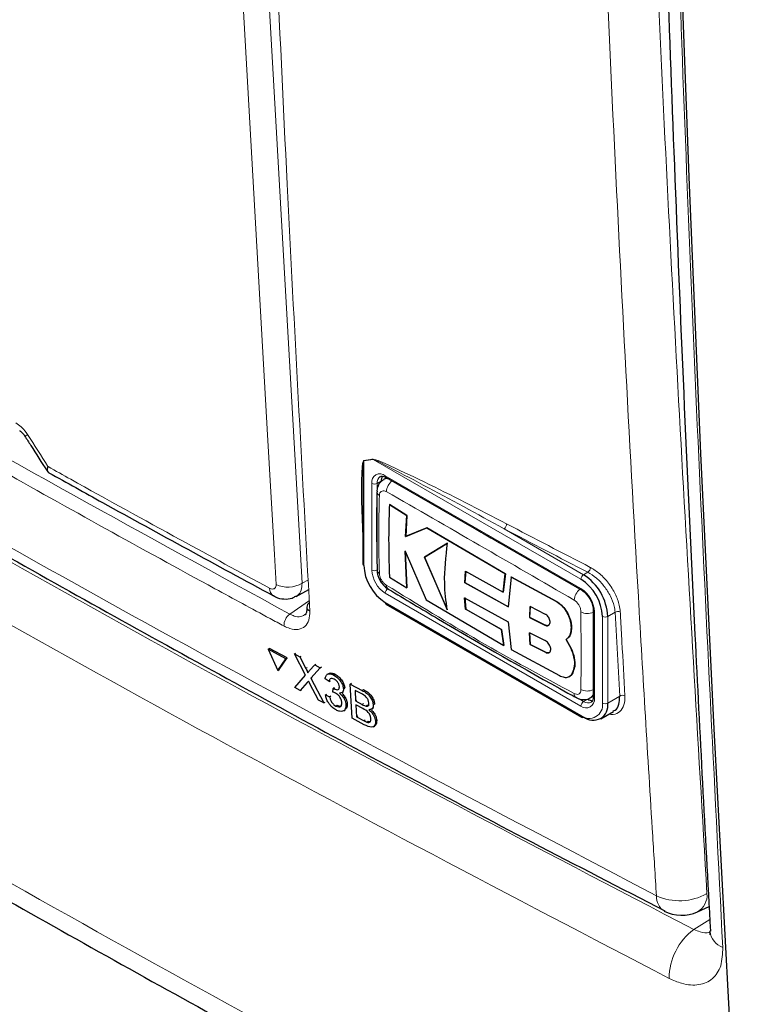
# Paper-space layout 'Blatt4' of a CAD drawing. Header units: millimetres. Extents: x 5 to 418, y 2 to 292.
# Tile 5 of 59: x 100 to 116, y 123 to 143. Entities that reach past the tile are written whole.
import ezdxf

# ---------------------------------------------------------------- set-up
doc = ezdxf.new("R2010")
doc.units = ezdxf.units.MM

psp = doc.layouts.new('Blatt4')

# ---------------------------------------------------------------- linework, layer by layer
at = {"color": 7, "linetype": 'Continuous', "lineweight": 18}
for p, q in [((105.578, 145.19), (106.357, 131.46)), ((107.853, 134.077), (107.658, 134.045)), ((107.658, 134.045), (107.658, 131.838)), ((112.24, 131.544), (107.853, 134.077)), ((108.111, 133.732), (112.24, 131.348)), ((107.828, 131.74), (107.828, 133.569)), ((108.026, 133.618), (107.941, 133.569)), ((107.941, 133.569), (107.941, 131.74)), ((110.617, 132.612), (112.297, 131.642)), ((112.297, 131.642), (112.384, 131.693)), ((106.357, 131.46), (106.488, 131.531)), ((112.24, 128.866), (108.111, 131.25)), ((106.096, 130.809), (106.509, 131.099)), ((108.111, 131.054), (112.24, 128.67)), ((111.717, 131.079), (111.72, 131.08)), ((112.523, 130.859), (112.523, 129.03)), ((112.693, 128.932), (112.693, 130.761)), ((112.96, 130.85), (112.806, 130.761)), ((112.806, 130.761), (112.806, 128.932)), ((113.059, 129.078), (112.96, 130.85)), ((111.48, 130.575), (111.483, 130.577)), ((111.489, 130.003), (111.492, 130.005)), ((106.437, 129.66), (106.463, 129.679)), ((106.462, 129.364), (106.489, 129.383)), ((107.625, 129.199), (107.652, 129.218)), ((107.624, 128.903), (107.651, 128.921)), ((112.199, 129.021), (112.297, 128.964)), ((112.382, 129.013), (112.297, 128.964)), ((112.806, 128.932), (113.059, 129.078)), ((107.664, 128.558), (107.69, 128.576)), ((114.621, 124.152), (114.958, 124.36))]:
    psp.add_line(p, q, dxfattribs=at)
at = {"color": 7, "linetype": 'Continuous', "lineweight": 25}
for p, q in [((108.137, 133.687), (108.076, 133.652)), ((108.127, 133.696), (112.257, 131.312)), ((107.635, 133.096), (107.635, 131.871)), ((108.199, 133.122), (108.202, 133.124)), ((108.567, 132.892), (108.199, 133.122)), ((108.202, 133.124), (108.569, 132.894)), ((108.539, 132.448), (108.567, 132.892)), ((108.569, 132.894), (108.542, 132.45)), ((108.567, 132.892), (108.569, 132.894)), ((108.986, 132.632), (108.539, 132.448)), ((108.542, 132.45), (108.989, 132.634)), ((108.986, 132.632), (108.989, 132.634)), ((110.643, 131.661), (108.986, 132.632)), ((108.989, 132.634), (110.646, 131.662)), ((108.539, 132.448), (108.542, 132.45)), ((109.424, 132.31), (108.937, 132.013)), ((108.94, 132.015), (109.427, 132.311)), ((108.531, 132.142), (108.971, 131.111)), ((108.566, 131.363), (108.531, 132.142)), ((108.534, 132.144), (108.568, 131.364)), ((108.937, 132.013), (108.94, 132.015)), ((108.937, 132.013), (109.419, 130.899)), ((109.422, 130.9), (108.94, 132.015)), ((108.199, 131.592), (108.566, 131.363)), ((109.787, 131.473), (109.807, 131.716)), ((109.81, 131.717), (109.79, 131.475)), ((109.807, 131.716), (110.596, 131.271)), ((110.596, 131.271), (110.643, 131.661)), ((110.646, 131.662), (110.599, 131.272)), ((110.643, 131.661), (110.646, 131.662)), ((110.767, 131.592), (110.705, 130.962)), ((110.767, 131.592), (110.769, 131.594)), ((111.717, 131.079), (110.767, 131.592)), ((110.769, 131.594), (111.72, 131.08)), ((109.787, 131.473), (109.79, 131.475)), ((110.705, 130.962), (109.787, 131.473)), ((109.79, 131.475), (110.708, 130.964)), ((106.23, 131.184), (106.498, 131.328)), ((108.566, 131.363), (108.568, 131.364)), ((110.596, 131.271), (110.599, 131.272)), ((108.127, 131.018), (112.257, 128.634)), ((108.971, 131.111), (110.61, 130.148)), ((109.786, 131.156), (110.704, 130.645)), ((109.806, 130.911), (109.786, 131.156)), ((109.789, 131.157), (109.809, 130.913)), ((111.167, 130.968), (111.155, 130.737)), ((111.158, 130.738), (111.17, 130.97)), ((111.489, 130.804), (111.167, 130.968)), ((109.806, 130.911), (109.809, 130.913)), ((110.563, 130.484), (109.806, 130.911)), ((109.809, 130.913), (110.566, 130.485)), ((112.499, 130.891), (112.499, 129.062)), ((110.704, 130.645), (110.765, 130.062)), ((111.155, 130.737), (111.158, 130.738)), ((111.155, 130.737), (111.48, 130.575)), ((111.483, 130.577), (111.158, 130.738)), ((110.563, 130.484), (110.566, 130.485)), ((110.61, 130.148), (110.563, 130.484)), ((110.566, 130.485), (110.613, 130.15)), ((111.154, 130.415), (111.167, 130.167)), ((111.479, 130.253), (111.154, 130.415)), ((111.17, 130.168), (111.156, 130.417)), ((112.037, 130.53), (112.04, 130.531)), ((110.61, 130.148), (110.613, 130.15)), ((111.167, 130.167), (111.17, 130.168)), ((111.167, 130.167), (111.489, 130.003)), ((111.492, 130.005), (111.17, 130.168)), ((112.032, 130.081), (111.925, 130.275)), ((111.926, 130.275), (111.929, 130.277)), ((111.927, 130.276), (112.035, 130.082)), ((105.64, 130.067), (105.668, 130.086)), ((106.012, 129.868), (105.64, 130.067)), ((105.64, 130.067), (105.846, 129.621)), ((106.039, 129.887), (105.668, 130.086)), ((106.194, 129.968), (106.221, 129.987)), ((106.428, 129.518), (106.194, 129.968)), ((106.194, 129.968), (106.309, 129.906)), ((110.765, 130.062), (111.786, 129.512)), ((112.032, 130.081), (112.035, 130.082)), ((105.846, 129.621), (106.012, 129.868)), ((105.873, 129.64), (106.039, 129.887)), ((106.012, 129.868), (106.039, 129.887)), ((106.309, 129.906), (106.335, 129.925)), ((106.309, 129.906), (106.437, 129.66)), ((106.515, 129.617), (106.622, 129.738)), ((106.622, 129.738), (106.648, 129.756)), ((106.622, 129.738), (106.738, 129.676)), ((105.846, 129.621), (105.873, 129.64)), ((106.201, 129.263), (106.428, 129.518)), ((106.738, 129.676), (106.543, 129.455)), ((106.738, 129.676), (106.764, 129.694)), ((106.91, 129.552), (106.881, 129.532)), ((107.026, 129.521), (107.052, 129.539)), ((112.064, 129.569), (112.067, 129.57)), ((106.462, 129.364), (106.317, 129.2)), ((106.7, 128.995), (106.521, 129.339)), ((106.543, 129.455), (106.569, 129.474)), ((106.543, 129.455), (106.814, 128.933)), ((106.926, 129.385), (106.84, 129.441)), ((106.926, 129.385), (106.952, 129.404)), ((107.373, 129.334), (107.399, 129.353)), ((107.414, 128.611), (107.373, 129.334)), ((107.373, 129.334), (107.625, 129.199)), ((111.999, 129.494), (112.002, 129.495)), ((106.317, 129.2), (106.201, 129.263)), ((106.317, 129.2), (106.344, 129.219)), ((106.851, 129.103), (106.877, 129.121)), ((106.851, 129.103), (106.936, 129.065)), ((107.005, 129.163), (107.009, 129.242)), ((107.009, 129.242), (107.035, 129.26)), ((107.022, 129.234), (107.048, 129.252)), ((107.195, 129.15), (107.224, 129.171)), ((107.228, 129.234), (107.254, 129.252)), ((107.601, 129.131), (107.472, 129.2)), ((107.472, 129.2), (107.485, 128.977)), ((106.814, 128.933), (106.7, 128.995)), ((106.814, 128.933), (106.84, 128.952)), ((106.936, 129.065), (106.963, 129.084)), ((107.281, 128.893), (107.307, 128.912)), ((107.485, 128.977), (107.512, 128.996)), ((107.485, 128.977), (107.624, 128.903)), ((107.638, 128.814), (107.49, 128.894)), ((107.49, 128.894), (107.505, 128.643)), ((107.858, 128.892), (107.885, 128.911)), ((112.436, 129.04), (112.497, 129.075)), ((107.07, 128.868), (107.096, 128.886)), ((107.233, 128.77), (107.263, 128.79)), ((107.705, 128.868), (107.731, 128.886)), ((107.822, 128.802), (107.852, 128.823)), ((112.657, 128.602), (112.925, 128.757)), ((107.667, 128.475), (107.414, 128.611)), ((107.505, 128.643), (107.531, 128.662)), ((107.505, 128.643), (107.664, 128.558)), ((107.721, 128.53), (107.748, 128.549)), ((107.903, 128.549), (107.93, 128.568)), ((107.859, 128.432), (107.889, 128.453)), ((114.699, 124.525), (114.944, 124.638))]:
    psp.add_line(p, q, dxfattribs=at)
at = {"color": 7, "linetype": 'Continuous', "lineweight": 25, "flags": 128}
psp.add_lwpolyline([(115.695, 116.81), (115.358, 122.588), (115.05, 128.386), (114.771, 134.202), (114.523, 140.038), (114.304, 145.892), (114.114, 151.764), (113.955, 157.655), (113.825, 163.564)], dxfattribs=at)
at = {"color": 7, "linetype": 'Continuous', "lineweight": 18, "flags": 128}
psp.add_lwpolyline([(105.807, 131.437), (105.771, 132.069), (105.628, 134.597), (105.027, 145.167)], dxfattribs=at)
at = {"color": 7, "linetype": 'Continuous', "lineweight": 18}
for centre, radius, start, end in [((100.463, 134.727), 0.163, 284.6474, 308.0898), ((107.571, 134.009), 0.0945, 22.6547, 26.0853), ((107.766, 134.04), 0.0947, 22.968, 26.4077), ((108, 133.597), 0.175, 50.7967, 189.214), ((108.103, 133.585), 0.162, 127.2774, 185.4814), ((108.149, 133.728), 0.0384, 172.7442, 235.9436), ((107.884, 133.678), 0.123, 242.6097, 297.3903), ((108.438, 133.371), 0.308, 125.9035, 175.5826), ((108.03, 133.398), 0.0966, 185.4722, 243.6168), ((110.543, 132.716), 0.127, 305.3773, 359.8199), ((296.671, 488.262), 401.26, 242.38409, 242.66853), ((296.655, 488.231), 401.341, 242.38409, 242.66853), ((108.442, 131.768), 0.615, 182.6055, 237.3945), ((107.884, 131.849), 0.123, 242.6097, 297.3903), ((108.432, 131.762), 0.492, 182.6055, 237.3945), ((112.363, 131.539), 0.123, 122.6055, 177.3945), ((112.31, 131.797), 0.128, 305.7475, 359.8464), ((106.06, 131.969), 0.589, 244.5222, 300.2404), ((108.229, 131.417), 0.0977, 176.9635, 235.5577), ((105.856, 131.35), 0.187, 177.5069, 235.7509), ((108.233, 131.245), 0.123, 122.6055, 177.3945), ((112.415, 131.083), 0.319, 128.0586, 175.907), ((111.909, 130.831), 0.615, 2.6055, 57.3945), ((112.278, 131.344), 0.0383, 172.7016, 236.3692), ((106.287, 130.558), 0.315, 127.3228, 179.8962), ((106.561, 130.973), 0.107, 187.5586, 246.6459), ((112.38, 131.143), 0.32, 244.0544, 291.9319), ((112.54, 130.895), 0.0403, 185.8575, 245.6111), ((112.749, 130.87), 0.123, 242.6097, 297.3903), ((113.02, 130.748), 0.118, 65.2349, 120.7657), ((112.193, 129.127), 0.0966, 176.4645, 234.4831), ((112.373, 129.494), 0.308, 244.3934, 294.19), ((112.35, 129.002), 0.175, 230.7967, 9.214), ((112.363, 128.861), 0.123, 122.6055, 177.3945), ((112.417, 128.887), 0.279, 230.7967, 9.214), ((112.389, 129.085), 0.152, 232.5875, 297.5638), ((112.54, 129.066), 0.0402, 185.6948, 245.6253), ((112.749, 129.041), 0.123, 242.6097, 297.3903), ((113.119, 128.977), 0.118, 65.253, 120.867), ((112.278, 128.665), 0.0384, 172.7442, 235.9436), ((114.321, 125.942), 1.184, 245.6558, 299.1837), ((114.188, 124.84), 0.355, 176.4011, 238.8326), ((114.499, 124.873), 0.402, 299.9621, 4.9775), ((115.388, 123.117), 1.287, 126.5586, 179.9326), ((115.376, 124.162), 0.416, 185.8063, 249.9083)]:
    psp.add_arc(centre, radius, start, end, dxfattribs=at)
at = {"color": 7, "linetype": 'Continuous', "lineweight": 25}
for centre, radius, start, end in [((108.223, 133.626), 0.198, 150.6194, 182.409), ((107.675, 131.875), 0.0402, 185.6948, 245.6253), ((108.641, 131.883), 0.984, 182.6055, 237.3945), ((108.031, 131.758), 0.0971, 183.0553, 243.1911), ((111.7, 130.71), 1.106, 2.6055, 57.3945), ((111.71, 130.716), 0.984, 2.6055, 57.3945), ((106.56, 130.958), 0.104, 117.6139, 179.3631), ((108.149, 131.049), 0.0384, 172.7442, 235.9436), ((112.495, 128.881), 0.314, 230.7967, 9.214), ((112.488, 129.18), 0.198, 237.5906, 269.4202), ((112.273, 128.67), 0.0402, 245.6929, 305.6176), ((114.364, 125.251), 0.8, 242.6929, 294.8105)]:
    psp.add_arc(centre, radius, start, end, dxfattribs=at)
at = {"color": 7, "linetype": 'Continuous', "lineweight": 18}
for points, knots in [([(105.048, 167.033), (105.051, 166.926), (105.064, 166.389), (105.121, 164.138), (105.375, 155.149), (105.823, 143.612), (106.355, 133.876), (106.519, 130.875)], [0, 0, 0, 0, 0.008809, 0.044043, 0.184982, 0.748766, 1, 1, 1, 1]), ([(113.833, 124.863), (113.807, 125.283), (113.674, 127.387), (113.145, 136.239), (112.529, 148.955), (112.207, 160.093), (112.083, 164.369)], [0, 0, 0, 0, 0.032288, 0.161438, 0.678067, 1, 1, 1, 1]), ([(113.15, 164.388), (113.349, 157.757), (113.748, 144.491), (114.515, 131.436), (114.899, 124.908)], [0, 0, 0, 0, 0.4999, 1, 1, 1, 1]), ([(113.791, 163.581), (113.936, 157.444), (114.166, 147.687), (114.691, 134.444), (115.052, 127.329), (115.233, 123.771)], [0, 0, 0, 0, 0.458837, 0.729403, 1, 1, 1, 1]), ([(81.12, 143.747), (81.475, 143.519), (83.249, 142.376), (87.919, 139.43), (95.3, 134.989), (104.404, 129.818), (110.702, 126.508), (113.833, 124.863)], [0, 0, 0, 0, 0.034566, 0.172836, 0.449402, 0.726264, 1, 1, 1, 1]), ([(81.46, 143.296), (83.687, 141.868), (88.142, 139.011), (95.871, 134.369), (104.631, 129.37), (111.291, 125.891), (114.621, 124.152)], [0, 0, 0, 0, 0.212593, 0.425319, 0.712659, 1, 1, 1, 1]), ([(114.101, 123.119), (110.764, 124.862), (104.09, 128.348), (95.314, 133.356), (87.57, 138.007), (83.106, 140.869), (80.873, 142.301)], [0, 0, 0, 0, 0.287342, 0.574681, 0.787274, 1, 1, 1, 1]), ([(88.249, 141.112), (91.151, 139.348), (96.958, 135.817), (103.049, 132.479), (106.096, 130.809)], [0, 0, 0, 0, 0.499744, 1, 1, 1, 1]), ([(105.972, 130.559), (105.875, 130.611), (105.389, 130.873), (103.352, 131.977), (99.41, 134.163), (93.921, 137.324), (90.051, 139.686), (88.116, 140.867)], [0, 0, 0, 0, 0.015838, 0.079188, 0.332598, 0.666223, 1, 1, 1, 1]), ([(79.234, 137.926), (80.27, 137.249), (83.547, 135.108), (89.203, 131.57), (97.058, 126.885), (105.853, 121.939), (112.42, 118.48), (115.695, 116.81), (115.695, 116.81)], [0, 0, 0, 0, 0.090904, 0.287602, 0.484428, 0.746618, 1, 1, 1, 1, 1]), ([(100.313, 134.847), (100.352, 134.821), (100.43, 134.77), (100.513, 134.674), (100.553, 134.614), (100.563, 134.599)], [0, 0, 0, 0, 0.428233, 0.856338, 1, 1, 1, 1]), ([(100.563, 134.599), (100.706, 134.375), (100.851, 134.149), (100.995, 133.924), (100.995, 133.923)], [0, 0, 0, 0, 0.996046, 1, 1, 1, 1]), ([(100.995, 133.923), (100.995, 133.922), (100.994, 133.921), (100.992, 133.917), (100.987, 133.908), (100.977, 133.884), (100.966, 133.853), (100.975, 133.842), (100.98, 133.836)], [0, 0, 0, 0, 0.0118657, 0.0363019, 0.0924861, 0.2369692, 0.6351792, 1, 1, 1, 1]), ([(100.995, 133.923), (100.995, 133.922), (100.995, 133.92), (100.993, 133.916), (100.99, 133.905), (100.984, 133.877), (100.982, 133.828), (101.002, 133.808), (101.014, 133.795)], [0, 0, 0, 0, 0.00947, 0.02898, 0.07383, 0.189166, 0.507065, 1, 1, 1, 1]), ([(100.995, 133.923), (101.155, 133.834), (102.082, 133.316), (103.636, 132.459), (105.042, 131.697), (105.67, 131.358)], [0, 0, 0, 0, 0.10352, 0.599934, 1, 1, 1, 1]), ([(107.635, 132.489), (107.624, 132.743), (107.609, 133.111), (107.608, 133.539), (107.613, 133.757), (107.62, 133.887), (107.628, 133.963), (107.636, 134.011), (107.643, 134.039), (107.652, 134.05), (107.655, 134.05), (107.656, 134.05)], [0, 0, 0, 0, 0.4704847, 0.6829675, 0.8122377, 0.8903355, 0.9372141, 0.9651786, 0.9932681, 0.9983994, 1, 1, 1, 1]), ([(107.658, 134.045), (107.658, 134.045), (107.656, 134.043), (107.652, 134.029), (107.648, 133.999), (107.645, 133.959), (107.644, 133.931), (107.643, 133.919)], [0, 0, 0, 0, 0.01396, 0.065643, 0.386149, 0.715033, 1, 1, 1, 1]), ([(107.656, 134.05), (107.688, 134.055), (107.753, 134.066), (107.817, 134.077), (107.85, 134.082)], [0, 0, 0, 0, 0.488773, 1, 1, 1, 1]), ([(107.85, 134.082), (107.87, 134.078), (107.953, 134.062), (108.317, 133.891), (109.23, 133.465), (110.088, 133.019), (110.67, 132.716)], [0, 0, 0, 0, 0.021746, 0.094659, 0.385877, 1, 1, 1, 1]), ([(110.617, 132.612), (110.048, 132.924), (109.21, 133.384), (108.311, 133.851), (107.956, 134.037), (107.872, 134.07), (107.853, 134.077)], [0, 0, 0, 0, 0.614896, 0.90624, 0.97887, 1, 1, 1, 1]), ([(108.078, 133.647), (108.085, 133.653), (108.111, 133.674), (108.149, 133.67), (108.177, 133.667)], [0, 0, 0, 0, 0.2620615, 1, 1, 1, 1]), ([(107.987, 133.311), (107.981, 133.098), (107.965, 132.552), (107.979, 132.005), (107.987, 131.672)], [0, 0, 0, 0, 0.389865, 1, 1, 1, 1]), ([(108.131, 133.395), (108.115, 133.402), (108.084, 133.416), (108.041, 133.412), (108.009, 133.389), (107.99, 133.353), (107.988, 133.323), (107.987, 133.311)], [0, 0, 0, 0, 0.2133956, 0.4285916, 0.6443189, 0.8592682, 1, 1, 1, 1]), ([(112.096, 131.105), (111.426, 131.495), (110.086, 132.274), (108.783, 133.021), (108.131, 133.395)], [0, 0, 0, 0, 0.499896, 1, 1, 1, 1]), ([(109.96, 132.638), (110.051, 132.583), (110.233, 132.475), (110.42, 132.37), (110.514, 132.318)], [0, 0, 0, 0, 0.499979, 1, 1, 1, 1]), ([(107.987, 131.672), (107.989, 131.652), (107.993, 131.613), (108.018, 131.549), (108.055, 131.491), (108.095, 131.447), (108.121, 131.429), (108.131, 131.422)], [0, 0, 0, 0, 0.213847, 0.429203, 0.644917, 0.859644, 1, 1, 1, 1]), ([(112.96, 130.85), (112.955, 130.892), (112.942, 131.001), (112.868, 131.193), (112.736, 131.4), (112.568, 131.581), (112.446, 131.656), (112.384, 131.693)], [0, 0, 0, 0, 0.139387, 0.354958, 0.570297, 0.785163, 1, 1, 1, 1]), ([(112.438, 131.797), (112.505, 131.755), (112.64, 131.671), (112.826, 131.47), (112.97, 131.239), (113.051, 131.024), (113.064, 130.903), (113.07, 130.855)], [0, 0, 0, 0, 0.214859, 0.429705, 0.645015, 0.860585, 1, 1, 1, 1]), ([(105.67, 131.358), (105.68, 131.353), (105.707, 131.34), (105.748, 131.337), (105.783, 131.353), (105.805, 131.387), (105.807, 131.42), (105.807, 131.437)], [0, 0, 0, 0, 0.142449, 0.356185, 0.570421, 0.785249, 1, 1, 1, 1]), ([(106.357, 131.46), (106.352, 131.409), (106.343, 131.306), (106.291, 131.215), (106.24, 131.196), (106.226, 131.191)], [0, 0, 0, 0, 0.4193062, 0.8392127, 1, 1, 1, 1]), ([(108.131, 131.422), (108.783, 131.022), (110.086, 130.222), (111.426, 129.496), (112.096, 129.133)], [0, 0, 0, 0, 0.499895, 1, 1, 1, 1]), ([(112.24, 130.856), (112.239, 130.875), (112.236, 130.915), (112.211, 130.979), (112.174, 131.038), (112.134, 131.081), (112.107, 131.099), (112.096, 131.105)], [0, 0, 0, 0, 0.2138434, 0.4291998, 0.6449158, 0.8596443, 1, 1, 1, 1]), ([(106.519, 130.875), (106.517, 130.808), (106.512, 130.673), (106.422, 130.538), (106.282, 130.475), (106.122, 130.488), (106.014, 130.539), (105.972, 130.559)], [0, 0, 0, 0, 0.214932, 0.429877, 0.644876, 0.859886, 1, 1, 1, 1]), ([(106.096, 130.809), (106.128, 130.795), (106.209, 130.757), (106.323, 130.745), (106.382, 130.779), (106.408, 130.795)], [0, 0, 0, 0, 0.266618, 0.675803, 1, 1, 1, 1]), ([(112.24, 129.216), (112.241, 129.426), (112.241, 129.963), (112.241, 130.518), (112.24, 130.856)], [0, 0, 0, 0, 0.389866, 1, 1, 1, 1]), ([(113.07, 130.855), (113.072, 130.813), (113.084, 130.603), (113.116, 130.012), (113.147, 129.463), (113.168, 129.083)], [0, 0, 0, 0, 0.071295, 0.356473, 1, 1, 1, 1]), ([(112.096, 129.133), (112.113, 129.126), (112.145, 129.112), (112.188, 129.116), (112.22, 129.139), (112.238, 129.175), (112.24, 129.204), (112.24, 129.216)], [0, 0, 0, 0, 0.213395, 0.42859, 0.644316, 0.859265, 1, 1, 1, 1]), ([(112.499, 129.129), (112.493, 129.109), (112.48, 129.069), (112.449, 129.052), (112.433, 129.044)], [0, 0, 0, 0, 0.501492, 1, 1, 1, 1]), ([(113.168, 129.083), (113.166, 129.016), (113.161, 128.88), (113.068, 128.747), (112.951, 128.682), (112.858, 128.695), (112.826, 128.699)], [0, 0, 0, 0, 0.284595, 0.569208, 0.853206, 1, 1, 1, 1]), ([(114.621, 124.152), (114.667, 124.134), (114.78, 124.089), (114.902, 124.07), (114.955, 124.096), (114.96, 124.099)], [0, 0, 0, 0, 0.371268, 0.930192, 1, 1, 1, 1]), ([(115.233, 123.771), (115.228, 123.636), (115.216, 123.365), (115.03, 123.091), (114.741, 122.961), (114.412, 122.981), (114.189, 123.08), (114.101, 123.119)], [0, 0, 0, 0, 0.214439, 0.428949, 0.643338, 0.857735, 1, 1, 1, 1])]:
    psp.add_open_spline(points, degree=3, knots=knots, dxfattribs=at)
at = {"color": 7, "linetype": 'Continuous', "lineweight": 25}
for points, knots in [([(113.53, 163.957), (113.565, 162.15), (113.661, 157.212), (113.881, 149.217), (114.217, 139.828), (114.576, 131.472), (114.859, 126.202), (114.971, 124.119)], [0, 0, 0, 0, 0.134658, 0.368046, 0.598741, 0.841395, 1, 1, 1, 1]), ([(81.287, 143.427), (81.362, 143.379), (82.984, 142.313), (86.239, 140.273), (91.057, 137.312), (95.969, 134.407), (100.958, 131.551), (106.036, 128.747), (110.384, 126.411), (113.073, 125.028), (114.009, 124.547)], [0, 0, 0, 0, 0.007316, 0.159791, 0.31208, 0.464128, 0.615833, 0.767297, 0.919011, 1, 1, 1, 1]), ([(79.515, 137.363), (80.946, 136.432), (83.999, 134.443), (88.735, 131.485), (93.704, 128.484), (98.715, 125.563), (103.815, 122.692), (108.982, 119.886), (113.051, 117.745), (115.394, 116.55), (115.982, 116.25)], [0, 0, 0, 0, 0.125337, 0.267448, 0.405124, 0.542904, 0.680747, 0.818531, 0.954495, 1, 1, 1, 1]), ([(100.397, 134.683), (100.398, 134.683), (100.401, 134.681), (100.421, 134.667), (100.45, 134.64), (100.48, 134.606), (100.496, 134.58), (100.503, 134.569)], [0, 0, 0, 0, 0.088719, 0.325385, 0.55699, 0.815514, 1, 1, 1, 1]), ([(100.504, 134.57), (100.546, 134.504), (100.703, 134.258), (100.86, 134.012), (100.974, 133.833)], [0, 0, 0, 0, 0.269026, 1, 1, 1, 1]), ([(107.643, 133.919), (107.643, 133.907), (107.64, 133.854), (107.637, 133.731), (107.634, 133.504), (107.634, 133.286), (107.636, 133.137), (107.637, 133.104)], [0, 0, 0, 0, 0.045133, 0.20009, 0.457234, 0.880512, 1, 1, 1, 1]), ([(100.977, 133.834), (100.984, 133.822), (100.994, 133.805), (101.011, 133.799), (101.017, 133.797)], [0, 0, 0, 0, 0.710226, 1, 1, 1, 1]), ([(101.014, 133.795), (101.391, 133.585), (102.958, 132.711), (104.546, 131.849), (105.752, 131.195)], [0, 0, 0, 0, 0.240444, 1, 1, 1, 1]), ([(108.007, 133.712), (108.013, 133.716), (108.028, 133.727), (108.071, 133.724), (108.111, 133.704), (108.127, 133.696)], [0, 0, 0, 0, 0.290447, 0.725469, 1, 1, 1, 1]), ([(108.078, 133.647), (108.056, 133.634), (108.004, 133.603), (107.957, 133.52), (107.932, 133.446), (107.937, 133.4), (107.938, 133.389)], [0, 0, 0, 0, 0.2505704, 0.5705829, 0.8935078, 1, 1, 1, 1]), ([(107.934, 133.39), (107.932, 133.256), (107.922, 132.704), (107.931, 132.163), (107.939, 131.753)], [0, 0, 0, 0, 0.243253, 1, 1, 1, 1]), ([(108.199, 133.122), (108.192, 132.917), (108.174, 132.396), (108.189, 131.896), (108.199, 131.592)], [0, 0, 0, 0, 0.394461, 1, 1, 1, 1]), ([(109.419, 130.899), (109.394, 131.084), (109.334, 131.519), (109.391, 132.022), (109.424, 132.31)], [0, 0, 0, 0, 0.427265, 1, 1, 1, 1]), ([(107.939, 131.749), (107.938, 131.729), (107.936, 131.663), (107.979, 131.549), (108.058, 131.42), (108.136, 131.366), (108.173, 131.34)], [0, 0, 0, 0, 0.1273036, 0.4124194, 0.7169813, 1, 1, 1, 1]), ([(105.754, 131.2), (105.768, 131.19), (105.833, 131.147), (105.969, 131.123), (106.122, 131.129), (106.199, 131.175), (106.226, 131.191)], [0, 0, 0, 0, 0.10436, 0.466054, 0.813221, 1, 1, 1, 1]), ([(108.175, 131.338), (108.528, 131.126), (109.768, 130.382), (111.096, 129.621), (112.081, 129.08), (112.139, 129.048)], [0, 0, 0, 0, 0.272448, 0.957166, 1, 1, 1, 1]), ([(112.257, 131.312), (112.278, 131.297), (112.326, 131.265), (112.399, 131.182), (112.459, 131.077), (112.494, 130.972), (112.498, 130.916), (112.499, 130.891)], [0, 0, 0, 0, 0.178594, 0.391157, 0.611318, 0.832978, 1, 1, 1, 1]), ([(112.037, 130.53), (112.034, 130.573), (112.028, 130.66), (111.974, 130.802), (111.893, 130.931), (111.802, 131.026), (111.741, 131.064), (111.717, 131.079)], [0, 0, 0, 0, 0.214509, 0.429016, 0.643582, 0.858182, 1, 1, 1, 1]), ([(111.72, 131.08), (111.756, 131.056), (111.83, 131.008), (111.926, 130.891), (111.998, 130.756), (112.036, 130.631), (112.039, 130.56), (112.04, 130.531)], [0, 0, 0, 0, 0.2144766, 0.4289495, 0.6435025, 0.8581044, 1, 1, 1, 1]), ([(106.455, 130.959), (106.455, 130.957), (106.463, 130.905), (106.444, 130.834), (106.429, 130.799), (106.413, 130.794), (106.409, 130.793)], [0, 0, 0, 0, 0.019853, 0.429805, 0.849694, 1, 1, 1, 1]), ([(111.48, 130.575), (111.492, 130.57), (111.515, 130.561), (111.547, 130.565), (111.572, 130.583), (111.587, 130.612), (111.59, 130.651), (111.581, 130.694), (111.562, 130.736), (111.534, 130.773), (111.508, 130.794), (111.493, 130.803), (111.489, 130.804)], [0, 0, 0, 0, 0.107912, 0.215822, 0.323761, 0.431549, 0.539075, 0.646322, 0.753351, 0.860271, 0.967232, 1, 1, 1, 1]), ([(111.558, 130.573), (111.558, 130.573), (111.55, 130.566), (111.528, 130.564), (111.502, 130.568), (111.487, 130.575), (111.483, 130.577)], [0, 0, 0, 0, 0.001594, 0.431502, 0.862221, 1, 1, 1, 1]), ([(111.925, 130.275), (111.951, 130.296), (112.005, 130.339), (112.036, 130.436), (112.037, 130.505), (112.037, 130.53)], [0, 0, 0, 0, 0.392094, 0.784219, 1, 1, 1, 1]), ([(112.04, 130.531), (112.038, 130.487), (112.033, 130.4), (111.986, 130.317), (111.943, 130.287), (111.927, 130.276)], [0, 0, 0, 0, 0.391291, 0.782566, 1, 1, 1, 1]), ([(111.489, 130.003), (111.502, 129.998), (111.529, 129.987), (111.563, 129.991), (111.589, 130.009), (111.602, 130.041), (111.603, 130.082), (111.591, 130.129), (111.566, 130.176), (111.532, 130.217), (111.501, 130.242), (111.483, 130.251), (111.479, 130.253)], [0, 0, 0, 0, 0.107231, 0.21447, 0.32152, 0.428467, 0.535455, 0.642599, 0.74998, 0.857627, 0.96549, 1, 1, 1, 1]), ([(111.574, 129.999), (111.573, 129.999), (111.566, 129.991), (111.542, 129.99), (111.513, 129.995), (111.496, 130.003), (111.492, 130.005)], [0, 0, 0, 0, 0.012534, 0.440499, 0.868654, 1, 1, 1, 1]), ([(112.064, 129.569), (112.082, 129.615), (112.116, 129.708), (112.104, 129.893), (112.056, 130.019), (112.032, 130.081)], [0, 0, 0, 0, 0.340601, 0.681211, 1, 1, 1, 1]), ([(112.035, 130.082), (112.06, 130.017), (112.109, 129.885), (112.118, 129.702), (112.083, 129.613), (112.067, 129.57)], [0, 0, 0, 0, 0.3406787, 0.6813735, 1, 1, 1, 1]), ([(106.437, 129.66), (106.445, 129.644), (106.456, 129.621), (106.471, 129.591), (106.474, 129.579), (106.475, 129.572)], [0, 0, 0, 0, 0.561277, 0.781763, 1, 1, 1, 1]), ([(106.475, 129.572), (106.483, 129.581), (106.496, 129.596), (106.51, 129.611), (106.515, 129.617)], [0, 0, 0, 0, 0.56, 1, 1, 1, 1]), ([(106.84, 129.441), (106.845, 129.466), (106.855, 129.515), (106.902, 129.55), (106.963, 129.55), (107.005, 129.531), (107.026, 129.521)], [0, 0, 0, 0, 0.280253, 0.559523, 0.779592, 1, 1, 1, 1]), ([(106.915, 129.548), (106.921, 129.555), (106.94, 129.572), (106.991, 129.568), (107.032, 129.549), (107.053, 129.54)], [0, 0, 0, 0, 0.2211412, 0.6102718, 1, 1, 1, 1]), ([(107.026, 129.521), (107.053, 129.504), (107.106, 129.469), (107.174, 129.39), (107.217, 129.306), (107.224, 129.258), (107.228, 129.234)], [0, 0, 0, 0, 0.2801842, 0.5598553, 0.7799999, 1, 1, 1, 1]), ([(107.053, 129.54), (107.08, 129.523), (107.134, 129.488), (107.201, 129.409), (107.244, 129.325), (107.251, 129.277), (107.255, 129.253)], [0, 0, 0, 0, 0.280184, 0.559855, 0.78, 1, 1, 1, 1]), ([(111.786, 129.512), (111.82, 129.497), (111.889, 129.468), (111.978, 129.476), (112.036, 129.515), (112.057, 129.555), (112.064, 129.569)], [0, 0, 0, 0, 0.284973, 0.569944, 0.854959, 1, 1, 1, 1]), ([(112.067, 129.57), (112.053, 129.542), (112.037, 129.51), (112.005, 129.5), (112.001, 129.499)], [0, 0, 0, 0, 0.8497104, 1, 1, 1, 1]), ([(106.491, 129.397), (106.485, 129.391), (106.476, 129.38), (106.466, 129.369), (106.462, 129.364)], [0, 0, 0, 0, 0.560002, 1, 1, 1, 1]), ([(106.521, 129.339), (106.515, 129.35), (106.505, 129.369), (106.495, 129.388), (106.491, 129.397)], [0, 0, 0, 0, 0.5599998, 1, 1, 1, 1]), ([(107.033, 129.436), (107.018, 129.443), (106.986, 129.457), (106.95, 129.448), (106.932, 129.42), (106.928, 129.397), (106.926, 129.385)], [0, 0, 0, 0, 0.280001, 0.559131, 0.77932, 1, 1, 1, 1]), ([(107.142, 129.277), (107.139, 129.294), (107.134, 129.328), (107.104, 129.378), (107.068, 129.415), (107.045, 129.429), (107.033, 129.436)], [0, 0, 0, 0, 0.27946, 0.558952, 0.779255, 1, 1, 1, 1]), ([(107.072, 128.786), (107.042, 128.804), (106.983, 128.842), (106.912, 128.932), (106.866, 129.023), (106.856, 129.076), (106.851, 129.103)], [0, 0, 0, 0, 0.279911, 0.559249, 0.779476, 1, 1, 1, 1]), ([(107.061, 129.143), (107.05, 129.148), (107.031, 129.157), (107.013, 129.161), (107.005, 129.163)], [0, 0, 0, 0, 0.559772, 1, 1, 1, 1]), ([(107.009, 129.242), (107.012, 129.24), (107.016, 129.238), (107.02, 129.235), (107.022, 129.234)], [0, 0, 0, 0, 0.560003, 1, 1, 1, 1]), ([(107.022, 129.234), (107.039, 129.227), (107.073, 129.212), (107.115, 129.211), (107.141, 129.235), (107.142, 129.263), (107.142, 129.277)], [0, 0, 0, 0, 0.28068, 0.560951, 0.780057, 1, 1, 1, 1]), ([(107.195, 128.941), (107.192, 128.962), (107.185, 129.004), (107.149, 129.067), (107.105, 129.116), (107.075, 129.134), (107.061, 129.143)], [0, 0, 0, 0, 0.279747, 0.559171, 0.779444, 1, 1, 1, 1]), ([(107.228, 129.234), (107.227, 129.218), (107.226, 129.185), (107.2, 129.145), (107.166, 129.142), (107.144, 129.14)], [0, 0, 0, 0, 0.280496, 0.561003, 1, 1, 1, 1]), ([(107.144, 129.14), (107.165, 129.122), (107.206, 129.086), (107.251, 129.015), (107.275, 128.949), (107.279, 128.912), (107.281, 128.893)], [0, 0, 0, 0, 0.279807, 0.559185, 0.779408, 1, 1, 1, 1]), ([(107.198, 129.133), (107.21, 129.123), (107.241, 129.094), (107.278, 129.034), (107.302, 128.968), (107.306, 128.931), (107.308, 128.912)], [0, 0, 0, 0, 0.176256, 0.495804, 0.747691, 1, 1, 1, 1]), ([(107.764, 128.934), (107.761, 128.954), (107.756, 128.986), (107.733, 129.03), (107.686, 129.089), (107.639, 129.112), (107.601, 129.131)], [0, 0, 0, 0, 0.249512, 0.375019, 0.500244, 1, 1, 1, 1]), ([(107.625, 129.199), (107.655, 129.182), (107.714, 129.148), (107.794, 129.066), (107.845, 128.972), (107.854, 128.918), (107.858, 128.892)], [0, 0, 0, 0, 0.281116, 0.560026, 0.780112, 1, 1, 1, 1]), ([(107.652, 129.218), (107.682, 129.201), (107.742, 129.167), (107.822, 129.085), (107.872, 128.991), (107.881, 128.937), (107.885, 128.911)], [0, 0, 0, 0, 0.281116, 0.560026, 0.780112, 1, 1, 1, 1]), ([(106.936, 129.065), (106.942, 129.044), (106.953, 129.002), (106.984, 128.94), (107.028, 128.893), (107.056, 128.876), (107.07, 128.868)], [0, 0, 0, 0, 0.280881, 0.560073, 0.779653, 1, 1, 1, 1]), ([(107.07, 128.868), (107.09, 128.859), (107.13, 128.842), (107.172, 128.857), (107.194, 128.892), (107.194, 128.924), (107.195, 128.941)], [0, 0, 0, 0, 0.279883, 0.558993, 0.779319, 1, 1, 1, 1]), ([(107.281, 128.893), (107.279, 128.861), (107.275, 128.796), (107.218, 128.754), (107.147, 128.751), (107.097, 128.774), (107.072, 128.786)], [0, 0, 0, 0, 0.279401, 0.559064, 0.779378, 1, 1, 1, 1]), ([(107.308, 128.912), (107.307, 128.879), (107.306, 128.824), (107.272, 128.804), (107.26, 128.796)], [0, 0, 0, 0, 0.627082, 1, 1, 1, 1]), ([(107.624, 128.903), (107.639, 128.894), (107.667, 128.88), (107.693, 128.871), (107.705, 128.868)], [0, 0, 0, 0, 0.560393, 1, 1, 1, 1]), ([(107.705, 128.868), (107.715, 128.867), (107.736, 128.864), (107.762, 128.884), (107.763, 128.915), (107.764, 128.934)], [0, 0, 0, 0, 0.280869, 0.561063, 1, 1, 1, 1]), ([(107.732, 128.887), (107.743, 128.885), (107.759, 128.882), (107.768, 128.891), (107.771, 128.894)], [0, 0, 0, 0, 0.692528, 1, 1, 1, 1]), ([(107.858, 128.892), (107.857, 128.874), (107.856, 128.839), (107.827, 128.796), (107.789, 128.793), (107.766, 128.79)], [0, 0, 0, 0, 0.280336, 0.5608003, 1, 1, 1, 1]), ([(112.139, 129.053), (112.158, 129.041), (112.21, 129.009), (112.305, 128.999), (112.39, 129.011), (112.426, 129.038), (112.434, 129.043)], [0, 0, 0, 0, 0.210984, 0.572295, 0.906716, 1, 1, 1, 1]), ([(112.499, 129.062), (112.498, 129.04), (112.494, 128.992), (112.475, 128.959), (112.461, 128.954), (112.456, 128.952)], [0, 0, 0, 0, 0.3700517, 0.797059, 1, 1, 1, 1]), ([(112.921, 128.765), (112.935, 128.77), (112.994, 128.793), (113.051, 128.898), (113.056, 129.018), (113.059, 129.078)], [0, 0, 0, 0, 0.141527, 0.570733, 1, 1, 1, 1]), ([(107.097, 128.887), (107.118, 128.877), (107.155, 128.86), (107.18, 128.873), (107.192, 128.88)], [0, 0, 0, 0, 0.5424259, 1, 1, 1, 1]), ([(107.808, 128.601), (107.805, 128.623), (107.8, 128.656), (107.776, 128.702), (107.728, 128.765), (107.678, 128.792), (107.638, 128.814)], [0, 0, 0, 0, 0.2498018, 0.3755461, 0.5011539, 1, 1, 1, 1]), ([(107.766, 128.79), (107.786, 128.772), (107.826, 128.736), (107.87, 128.668), (107.897, 128.603), (107.901, 128.567), (107.903, 128.549)], [0, 0, 0, 0, 0.2802111, 0.5596695, 0.7797087, 1, 1, 1, 1]), ([(107.823, 128.78), (107.832, 128.771), (107.862, 128.743), (107.897, 128.687), (107.924, 128.622), (107.928, 128.586), (107.93, 128.568)], [0, 0, 0, 0, 0.16189, 0.487287, 0.743497, 1, 1, 1, 1]), ([(107.664, 128.558), (107.675, 128.552), (107.694, 128.541), (107.713, 128.534), (107.721, 128.53)], [0, 0, 0, 0, 0.560099, 1, 1, 1, 1]), ([(107.903, 128.549), (107.902, 128.526), (107.901, 128.481), (107.872, 128.434), (107.797, 128.41), (107.721, 128.448), (107.667, 128.475)], [0, 0, 0, 0, 0.187143, 0.374319, 0.560786, 1, 1, 1, 1]), ([(107.721, 128.53), (107.736, 128.526), (107.765, 128.518), (107.794, 128.534), (107.808, 128.564), (107.808, 128.589), (107.808, 128.601)], [0, 0, 0, 0, 0.28029, 0.559018, 0.779402, 1, 1, 1, 1]), ([(107.748, 128.549), (107.763, 128.544), (107.788, 128.537), (107.803, 128.548), (107.809, 128.552)], [0, 0, 0, 0, 0.618149, 1, 1, 1, 1]), ([(107.93, 128.568), (107.929, 128.546), (107.927, 128.501), (107.91, 128.462), (107.891, 128.456), (107.888, 128.456)], [0, 0, 0, 0, 0.467062, 0.934208, 1, 1, 1, 1]), ([(114.961, 124.119), (114.96, 124.085), (114.96, 124.028), (114.961, 124.037), (114.962, 124.04)], [0, 0, 0, 0, 0.607645, 1, 1, 1, 1])]:
    psp.add_open_spline(points, degree=3, knots=knots, dxfattribs=at)

doc.saveas('drawing.dxf')
